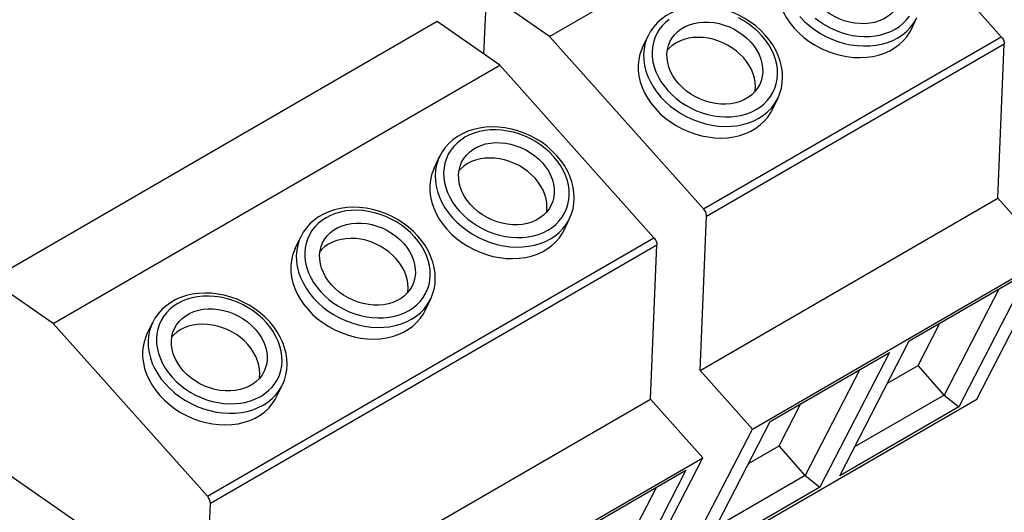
# Model space of a CAD drawing. Extents: x 0 to 594, y 0 to 420.
# Tile 48 of 53: x 540 to 555, y 99 to 106. Entities that reach past the tile are written whole.
import ezdxf

# ---------------------------------------------------------------- set-up
doc = ezdxf.new("R2010")
doc.units = 0
doc.header["$LTSCALE"] = 32.67
doc.layers.get('0').update_dxf_attribs({"linetype": 'CONTINUOUS'})

msp = doc.modelspace()

# ---------------------------------------------------------------- linework, layer by layer
at = {"color": 7, "linetype": 'CONTINUOUS'}
for p, q in [((547.94, 105.943), (552.28, 108.458)), ((554.526, 105.94), (552.28, 108.458)), ((546.983, 105.686), (547.023, 106.579)), ((547.94, 105.943), (547.023, 106.579)), ((553.215, 106.051), (553.296, 106.219)), ((546.3, 106.16), (539.79, 102.388)), ((547.217, 105.524), (546.3, 106.16)), ((550.186, 103.425), (547.94, 105.943)), ((549.295, 105.783), (549.376, 105.951)), ((554.473, 103.584), (554.568, 105.836)), ((540.707, 101.752), (547.217, 105.524)), ((549.463, 103.006), (547.217, 105.524)), ((551.19, 104.877), (551.271, 105.046)), ((546.258, 104.022), (546.338, 104.191)), ((550.134, 101.069), (554.473, 103.584)), ((555.237, 102.728), (554.473, 103.584)), ((548.152, 103.117), (548.233, 103.285)), ((550.134, 101.069), (550.228, 103.321)), ((544.232, 102.849), (544.313, 103.017)), ((549.41, 100.65), (549.505, 102.902)), ((550.897, 100.213), (555.237, 102.728)), ((554.167, 100.651), (555.237, 102.728)), ((553.183, 101.5), (554.919, 102.506)), ((554.919, 102.506), (553.906, 100.538)), ((540.707, 101.752), (539.79, 102.388)), ((554.488, 102.256), (553.691, 100.708)), ((546.127, 101.943), (546.208, 102.112)), ((542.071, 101.596), (542.152, 101.765)), ((542.954, 99.234), (540.707, 101.752)), ((553.313, 101.143), (553.63, 101.758)), ((552.17, 99.532), (553.183, 101.5)), ((551.158, 100.326), (552.894, 101.332)), ((552.894, 101.332), (551.881, 99.364)), ((550.897, 100.213), (550.134, 101.069)), ((552.463, 101.082), (551.666, 99.534)), ((552.867, 100.884), (553.313, 101.143)), ((553.691, 100.708), (553.313, 101.143)), ((543.966, 100.691), (544.046, 100.859)), ((542.901, 96.878), (549.41, 100.65)), ((550.174, 99.794), (549.41, 100.65)), ((549.827, 98.136), (554.167, 100.651)), ((553.691, 100.708), (552.386, 99.952)), ((553.691, 100.708), (553.906, 100.538)), ((551.288, 99.969), (551.605, 100.585)), ((553.906, 100.538), (552.17, 99.532)), ((549.827, 98.136), (550.897, 100.213)), ((550.145, 98.358), (551.158, 100.326)), ((541.149, 98.785), (539.511, 99.921)), ((550.841, 99.711), (551.288, 99.969)), ((551.666, 99.534), (551.288, 99.969)), ((543.664, 96.022), (550.174, 99.794)), ((549.104, 97.716), (550.174, 99.794)), ((548.193, 98.607), (549.929, 99.613)), ((549.929, 99.613), (548.915, 97.645)), ((551.666, 99.534), (550.361, 98.778)), ((551.666, 99.534), (551.881, 99.364)), ((549.498, 99.364), (548.701, 97.816)), ((551.881, 99.364), (550.145, 98.358)), ((542.901, 96.878), (542.996, 99.13))]:
    msp.add_line(p, q, dxfattribs=at)
at = {"color": 9, "linetype": 'CONTINUOUS'}
for p, q in [((550.186, 103.425), (554.526, 105.94)), ((550.228, 103.321), (554.568, 105.836)), ((542.954, 99.234), (549.463, 103.006)), ((542.996, 99.13), (549.505, 102.902))]:
    msp.add_line(p, q, dxfattribs=at)
at = {"color": 7, "linetype": 'CONTINUOUS'}
for points in [[(551.32, 106.956), (551.31, 106.932), (551.283, 106.859), (551.266, 106.782), (551.257, 106.702), (551.258, 106.621), (551.268, 106.538), (551.287, 106.456), (551.315, 106.373), (551.351, 106.292), (551.396, 106.213), (551.448, 106.137), (551.508, 106.064)], [(551.085, 105.963), (551.019, 106.032), (550.946, 106.096), (550.869, 106.154), (550.786, 106.207), (550.699, 106.254), (550.61, 106.294), (550.517, 106.327), (550.423, 106.352), (550.328, 106.371), (550.233, 106.381), (550.139, 106.384), (550.047, 106.38), (549.957, 106.367), (549.87, 106.347), (549.787, 106.32), (549.71, 106.285), (549.637, 106.244), (549.571, 106.196), (549.511, 106.142), (549.459, 106.083), (549.413, 106.019), (549.376, 105.951)], [(553.029, 106.416), (552.998, 106.36), (552.96, 106.311), (552.915, 106.267), (552.864, 106.228), (552.807, 106.195), (552.746, 106.169), (552.679, 106.149), (552.61, 106.135), (552.537, 106.129), (552.463, 106.13), (552.387, 106.137), (552.312, 106.152), (552.237, 106.173), (552.164, 106.201), (552.093, 106.235), (552.026, 106.275), (551.962, 106.32), (551.904, 106.37), (551.851, 106.424)], [(549.696, 105.867), (549.727, 105.923), (549.765, 105.972), (549.81, 106.016), (549.861, 106.055), (549.918, 106.088), (549.98, 106.114), (550.046, 106.134), (550.116, 106.148), (550.188, 106.154), (550.262, 106.153), (550.338, 106.146), (550.413, 106.131), (550.488, 106.11), (550.562, 106.082), (550.632, 106.048), (550.7, 106.008), (550.763, 105.963), (550.821, 105.913), (550.874, 105.859)], [(550.767, 105.634), (550.716, 105.686), (550.66, 105.735), (550.599, 105.779), (550.534, 105.818), (550.466, 105.852), (550.396, 105.88), (550.324, 105.902), (550.251, 105.918), (550.178, 105.927), (550.105, 105.93), (550.035, 105.926), (549.966, 105.916), (549.9, 105.899), (549.839, 105.876), (549.781, 105.847), (549.729, 105.813), (549.682, 105.773), (549.658, 105.746)], [(551.271, 105.046), (551.299, 105.116), (551.32, 105.189), (551.333, 105.265), (551.338, 105.343), (551.335, 105.422), (551.323, 105.503), (551.303, 105.583), (551.275, 105.663), (551.238, 105.742), (551.194, 105.819), (551.143, 105.893), (551.085, 105.963)], [(551.508, 106.064), (551.575, 105.994), (551.649, 105.93), (551.727, 105.87), (551.811, 105.817), (551.899, 105.769), (551.99, 105.728), (552.084, 105.695), (552.179, 105.668), (552.275, 105.649), (552.372, 105.638), (552.467, 105.635), (552.56, 105.639), (552.651, 105.652), (552.738, 105.672), (552.821, 105.7), (552.899, 105.735), (552.971, 105.776), (553.037, 105.825), (553.096, 105.879), (553.148, 105.94), (553.191, 106.005), (553.215, 106.051)], [(554.526, 105.94), (554.535, 105.929), (554.544, 105.916), (554.551, 105.903), (554.558, 105.889), (554.562, 105.875), (554.566, 105.862), (554.568, 105.849), (554.568, 105.836)], [(549.295, 105.783), (549.284, 105.759), (549.258, 105.685), (549.24, 105.608), (549.232, 105.528), (549.233, 105.447), (549.243, 105.365), (549.262, 105.282), (549.289, 105.2), (549.326, 105.119), (549.371, 105.04), (549.423, 104.963), (549.483, 104.89)], [(549.826, 105.251), (549.779, 105.308), (549.739, 105.369), (549.706, 105.432), (549.68, 105.496), (549.663, 105.561), (549.653, 105.626), (549.652, 105.69), (549.659, 105.752), (549.674, 105.812), (549.696, 105.867)], [(550.874, 105.859), (550.921, 105.801), (550.961, 105.74), (550.994, 105.678), (551.02, 105.613), (551.037, 105.548), (551.047, 105.484), (551.048, 105.42), (551.041, 105.357), (551.026, 105.297), (551.004, 105.242)], [(550.934, 105.137), (550.936, 105.149), (550.941, 105.21), (550.938, 105.272), (550.927, 105.335), (550.909, 105.397), (550.884, 105.459), (550.851, 105.52), (550.812, 105.578), (550.767, 105.634)], [(551.004, 105.242), (550.973, 105.187), (550.935, 105.138), (550.89, 105.093), (550.839, 105.055), (550.782, 105.022), (550.72, 104.995), (550.654, 104.975), (550.584, 104.962), (550.512, 104.955), (550.438, 104.956), (550.362, 104.964), (550.287, 104.978), (550.212, 105), (550.139, 105.028), (550.068, 105.062), (550, 105.102), (549.937, 105.147), (549.879, 105.197), (549.826, 105.251)], [(549.483, 104.89), (549.55, 104.821), (549.623, 104.756), (549.702, 104.697), (549.786, 104.643), (549.874, 104.596), (549.965, 104.555), (550.059, 104.521), (550.154, 104.495), (550.25, 104.476), (550.346, 104.465), (550.442, 104.461), (550.535, 104.466), (550.626, 104.478), (550.713, 104.498), (550.796, 104.526), (550.874, 104.561), (550.946, 104.603), (551.012, 104.651), (551.071, 104.706), (551.122, 104.766), (551.166, 104.831), (551.19, 104.877)], [(548.047, 104.203), (547.981, 104.271), (547.909, 104.335), (547.831, 104.394), (547.748, 104.446), (547.662, 104.493), (547.572, 104.533), (547.479, 104.566), (547.385, 104.592), (547.291, 104.61), (547.196, 104.621), (547.102, 104.624), (547.009, 104.619), (546.919, 104.607), (546.832, 104.587), (546.75, 104.559), (546.672, 104.524), (546.599, 104.483), (546.533, 104.435), (546.473, 104.382), (546.421, 104.323), (546.376, 104.259), (546.338, 104.191)], [(546.658, 104.107), (546.69, 104.162), (546.728, 104.211), (546.772, 104.255), (546.823, 104.294), (546.88, 104.327), (546.942, 104.354), (547.008, 104.374), (547.078, 104.387), (547.15, 104.394), (547.225, 104.393), (547.3, 104.385), (547.376, 104.371), (547.451, 104.349), (547.524, 104.321), (547.594, 104.287), (547.662, 104.247), (547.725, 104.202), (547.784, 104.152), (547.837, 104.098)], [(546.788, 103.49), (546.741, 103.548), (546.701, 103.609), (546.668, 103.671), (546.643, 103.736), (546.625, 103.8), (546.616, 103.865), (546.614, 103.929), (546.621, 103.992), (546.636, 104.052), (546.658, 104.107)], [(547.729, 103.873), (547.678, 103.926), (547.622, 103.974), (547.561, 104.018), (547.496, 104.058), (547.428, 104.091), (547.358, 104.119), (547.286, 104.141), (547.213, 104.157), (547.14, 104.167), (547.068, 104.169), (546.997, 104.166), (546.928, 104.155), (546.863, 104.139), (546.801, 104.116), (546.744, 104.087), (546.691, 104.052), (546.645, 104.012), (546.621, 103.986)], [(547.837, 104.098), (547.883, 104.04), (547.924, 103.98), (547.956, 103.917), (547.982, 103.853), (547.999, 103.788), (548.009, 103.723), (548.01, 103.659), (548.003, 103.597), (547.988, 103.537), (547.966, 103.482)], [(548.233, 103.285), (548.262, 103.355), (548.283, 103.429), (548.296, 103.504), (548.301, 103.582), (548.297, 103.662), (548.285, 103.742), (548.265, 103.823), (548.237, 103.903), (548.201, 103.981), (548.157, 104.058), (548.105, 104.132), (548.047, 104.203)], [(546.258, 104.022), (546.247, 103.998), (546.22, 103.924), (546.203, 103.847), (546.194, 103.768), (546.195, 103.687), (546.205, 103.604), (546.224, 103.522), (546.252, 103.439), (546.288, 103.358), (546.333, 103.279), (546.385, 103.203), (546.445, 103.129)], [(547.896, 103.376), (547.899, 103.389), (547.903, 103.449), (547.9, 103.511), (547.89, 103.574), (547.872, 103.637), (547.846, 103.699), (547.814, 103.759), (547.775, 103.818), (547.729, 103.873)], [(547.966, 103.482), (547.935, 103.426), (547.897, 103.377), (547.852, 103.333), (547.801, 103.294), (547.745, 103.261), (547.683, 103.235), (547.616, 103.215), (547.547, 103.201), (547.474, 103.195), (547.4, 103.196), (547.324, 103.203), (547.249, 103.218), (547.174, 103.239), (547.101, 103.267), (547.03, 103.301), (546.963, 103.341), (546.899, 103.386), (546.841, 103.436), (546.788, 103.49)], [(546.022, 103.029), (545.956, 103.098), (545.883, 103.161), (545.806, 103.22), (545.723, 103.273), (545.636, 103.319), (545.547, 103.359), (545.454, 103.393), (545.36, 103.418), (545.265, 103.437), (545.171, 103.447), (545.076, 103.45), (544.984, 103.446), (544.894, 103.433), (544.807, 103.413), (544.725, 103.386), (544.647, 103.351), (544.574, 103.31), (544.508, 103.262), (544.448, 103.208), (544.396, 103.149), (544.35, 103.085), (544.313, 103.017)], [(550.228, 103.321), (550.228, 103.334), (550.226, 103.347), (550.223, 103.36), (550.218, 103.374), (550.212, 103.388), (550.204, 103.401), (550.196, 103.414), (550.186, 103.425)], [(544.633, 102.933), (544.664, 102.989), (544.702, 103.038), (544.747, 103.082), (544.798, 103.121), (544.855, 103.154), (544.917, 103.18), (544.983, 103.2), (545.053, 103.214), (545.125, 103.22), (545.2, 103.219), (545.275, 103.212), (545.351, 103.197), (545.425, 103.176), (545.499, 103.148), (545.569, 103.114), (545.637, 103.074), (545.7, 103.029), (545.759, 102.979), (545.811, 102.925)], [(546.445, 103.129), (546.512, 103.06), (546.586, 102.996), (546.664, 102.936), (546.748, 102.883), (546.836, 102.835), (546.927, 102.794), (547.021, 102.761), (547.116, 102.734), (547.212, 102.715), (547.309, 102.704), (547.404, 102.701), (547.497, 102.705), (547.588, 102.718), (547.675, 102.738), (547.758, 102.766), (547.836, 102.8), (547.908, 102.842), (547.974, 102.891), (548.033, 102.945), (548.085, 103.006), (548.128, 103.071), (548.152, 103.117)], [(544.763, 102.317), (544.716, 102.374), (544.676, 102.435), (544.643, 102.498), (544.618, 102.562), (544.6, 102.627), (544.59, 102.692), (544.589, 102.756), (544.596, 102.818), (544.611, 102.878), (544.633, 102.933)], [(545.704, 102.7), (545.653, 102.752), (545.597, 102.801), (545.536, 102.845), (545.471, 102.884), (545.403, 102.918), (545.333, 102.946), (545.261, 102.968), (545.188, 102.984), (545.115, 102.993), (545.042, 102.996), (544.972, 102.992), (544.903, 102.982), (544.838, 102.965), (544.776, 102.942), (544.718, 102.913), (544.666, 102.879), (544.62, 102.839), (544.595, 102.812)], [(545.811, 102.925), (545.858, 102.867), (545.898, 102.806), (545.931, 102.743), (545.957, 102.679), (545.974, 102.614), (545.984, 102.55), (545.985, 102.486), (545.978, 102.423), (545.963, 102.363), (545.941, 102.308)], [(546.208, 102.112), (546.236, 102.182), (546.257, 102.255), (546.271, 102.331), (546.275, 102.409), (546.272, 102.488), (546.26, 102.569), (546.24, 102.649), (546.212, 102.729), (546.175, 102.808), (546.131, 102.885), (546.08, 102.959), (546.022, 103.029)], [(549.463, 103.006), (549.472, 102.994), (549.481, 102.982), (549.488, 102.969), (549.495, 102.955), (549.5, 102.941), (549.503, 102.928), (549.505, 102.914), (549.505, 102.902)], [(544.232, 102.849), (544.221, 102.825), (544.195, 102.751), (544.178, 102.674), (544.169, 102.594), (544.17, 102.513), (544.18, 102.431), (544.199, 102.348), (544.226, 102.266), (544.263, 102.185), (544.308, 102.106), (544.36, 102.029), (544.42, 101.956)], [(545.871, 102.203), (545.873, 102.215), (545.878, 102.276), (545.875, 102.338), (545.865, 102.401), (545.846, 102.463), (545.821, 102.525), (545.789, 102.586), (545.749, 102.644), (545.704, 102.7)], [(543.861, 101.777), (543.795, 101.845), (543.722, 101.909), (543.644, 101.968), (543.562, 102.02), (543.475, 102.067), (543.385, 102.107), (543.293, 102.14), (543.199, 102.166), (543.104, 102.184), (543.009, 102.195), (542.915, 102.198), (542.823, 102.193), (542.733, 102.181), (542.646, 102.161), (542.563, 102.133), (542.485, 102.098), (542.413, 102.057), (542.347, 102.009), (542.287, 101.956), (542.234, 101.897), (542.189, 101.833), (542.152, 101.765)], [(545.941, 102.308), (545.91, 102.253), (545.872, 102.204), (545.827, 102.159), (545.776, 102.121), (545.719, 102.088), (545.657, 102.061), (545.591, 102.041), (545.522, 102.028), (545.449, 102.021), (545.375, 102.022), (545.299, 102.03), (545.224, 102.044), (545.149, 102.066), (545.076, 102.094), (545.005, 102.128), (544.937, 102.167), (544.874, 102.213), (544.816, 102.263), (544.763, 102.317)], [(542.472, 101.681), (542.503, 101.736), (542.541, 101.785), (542.586, 101.829), (542.637, 101.868), (542.694, 101.901), (542.756, 101.928), (542.822, 101.948), (542.892, 101.961), (542.964, 101.967), (543.038, 101.967), (543.114, 101.959), (543.189, 101.944), (543.264, 101.923), (543.337, 101.895), (543.408, 101.861), (543.476, 101.821), (543.539, 101.776), (543.597, 101.726), (543.65, 101.672)], [(544.42, 101.956), (544.487, 101.887), (544.56, 101.822), (544.639, 101.763), (544.723, 101.709), (544.811, 101.662), (544.902, 101.621), (544.996, 101.587), (545.091, 101.561), (545.187, 101.542), (545.283, 101.531), (545.379, 101.527), (545.472, 101.532), (545.563, 101.544), (545.65, 101.564), (545.733, 101.592), (545.811, 101.627), (545.883, 101.669), (545.949, 101.717), (546.008, 101.772), (546.059, 101.832), (546.103, 101.897), (546.127, 101.943)], [(544.046, 100.859), (544.075, 100.929), (544.096, 101.003), (544.109, 101.078), (544.114, 101.156), (544.111, 101.236), (544.099, 101.316), (544.079, 101.397), (544.051, 101.477), (544.014, 101.555), (543.97, 101.632), (543.919, 101.706), (543.861, 101.777)], [(542.602, 101.064), (542.555, 101.122), (542.515, 101.183), (542.482, 101.245), (542.456, 101.31), (542.439, 101.374), (542.429, 101.439), (542.428, 101.503), (542.435, 101.566), (542.45, 101.626), (542.472, 101.681)], [(543.543, 101.447), (543.492, 101.5), (543.436, 101.548), (543.375, 101.592), (543.31, 101.632), (543.242, 101.665), (543.172, 101.693), (543.1, 101.715), (543.027, 101.731), (542.954, 101.741), (542.881, 101.743), (542.81, 101.74), (542.742, 101.729), (542.676, 101.713), (542.615, 101.69), (542.557, 101.661), (542.505, 101.626), (542.458, 101.586), (542.434, 101.56)], [(543.65, 101.672), (543.697, 101.614), (543.737, 101.554), (543.77, 101.491), (543.796, 101.427), (543.813, 101.362), (543.823, 101.297), (543.824, 101.233), (543.817, 101.171), (543.802, 101.111), (543.78, 101.056)], [(542.071, 101.596), (542.06, 101.572), (542.034, 101.498), (542.016, 101.421), (542.008, 101.342), (542.009, 101.261), (542.019, 101.178), (542.037, 101.096), (542.065, 101.013), (542.102, 100.932), (542.146, 100.853), (542.199, 100.777), (542.259, 100.703)], [(543.71, 100.95), (543.712, 100.963), (543.717, 101.023), (543.714, 101.085), (543.703, 101.148), (543.685, 101.211), (543.66, 101.273), (543.627, 101.333), (543.588, 101.392), (543.543, 101.447)], [(543.78, 101.056), (543.749, 101), (543.711, 100.951), (543.666, 100.907), (543.615, 100.868), (543.558, 100.835), (543.496, 100.809), (543.43, 100.789), (543.36, 100.775), (543.288, 100.769), (543.213, 100.77), (543.138, 100.777), (543.062, 100.792), (542.988, 100.813), (542.914, 100.841), (542.844, 100.875), (542.776, 100.915), (542.713, 100.96), (542.655, 101.01), (542.602, 101.064)], [(542.259, 100.703), (542.326, 100.634), (542.399, 100.57), (542.478, 100.51), (542.562, 100.457), (542.65, 100.409), (542.741, 100.368), (542.835, 100.335), (542.93, 100.308), (543.026, 100.289), (543.122, 100.278), (543.217, 100.275), (543.311, 100.279), (543.402, 100.292), (543.489, 100.312), (543.572, 100.339), (543.65, 100.374), (543.722, 100.416), (543.788, 100.465), (543.847, 100.519), (543.898, 100.58), (543.942, 100.645), (543.966, 100.691)], [(542.996, 99.13), (542.995, 99.142), (542.993, 99.155), (542.99, 99.169), (542.985, 99.183), (542.979, 99.196), (542.971, 99.21), (542.963, 99.222), (542.954, 99.234)]]:
    msp.add_lwpolyline(points, dxfattribs=at)
at = {"color": 9, "linetype": 'CONTINUOUS'}
for points in [[(551.589, 106.232), (551.654, 106.165), (551.725, 106.102), (551.801, 106.044), (551.882, 105.991), (551.966, 105.944), (552.054, 105.904), (552.145, 105.87), (552.237, 105.842), (552.33, 105.822), (552.424, 105.809), (552.517, 105.804), (552.608, 105.805), (552.697, 105.815), (552.783, 105.831), (552.866, 105.855), (552.944, 105.886), (553.016, 105.923), (553.084, 105.967), (553.145, 106.017), (553.199, 106.072), (553.246, 106.133), (553.285, 106.198), (553.296, 106.219)], [(551.811, 106.212), (551.88, 106.16), (551.953, 106.112), (552.03, 106.07), (552.109, 106.033), (552.191, 106.002), (552.275, 105.977), (552.359, 105.959), (552.443, 105.948), (552.527, 105.942), (552.61, 105.944), (552.691, 105.953), (552.769, 105.967), (552.843, 105.989), (552.914, 106.017), (552.98, 106.051), (553.04, 106.09), (553.096, 106.135), (553.145, 106.185), (553.187, 106.24)], [(549.685, 106.193), (549.63, 106.148), (549.581, 106.098), (549.538, 106.043), (549.503, 105.984), (549.474, 105.921), (549.454, 105.856), (549.44, 105.787), (549.435, 105.717), (549.437, 105.645), (549.448, 105.573), (549.466, 105.5), (549.491, 105.428), (549.524, 105.357), (549.564, 105.288), (549.61, 105.221), (549.663, 105.156)], [(551.037, 105.953), (550.978, 106.014), (550.914, 106.071), (550.846, 106.123), (550.772, 106.171), (550.696, 106.213)], [(549.376, 105.951), (549.355, 105.904), (549.332, 105.831), (549.318, 105.756), (549.312, 105.678), (549.315, 105.599), (549.326, 105.519), (549.346, 105.438), (549.374, 105.359), (549.41, 105.28), (549.454, 105.204), (549.505, 105.129), (549.564, 105.058)], [(549.663, 105.156), (549.722, 105.096), (549.786, 105.039), (549.855, 104.986), (549.928, 104.939), (550.004, 104.896), (550.084, 104.859), (550.166, 104.828), (550.249, 104.804), (550.334, 104.786), (550.418, 104.774), (550.502, 104.769), (550.585, 104.771), (550.665, 104.779), (550.743, 104.794), (550.818, 104.815), (550.889, 104.843), (550.954, 104.877), (551.015, 104.917), (551.07, 104.962), (551.119, 105.012), (551.162, 105.067), (551.197, 105.126), (551.226, 105.188), (551.246, 105.254), (551.26, 105.322), (551.265, 105.392), (551.263, 105.464), (551.252, 105.536), (551.235, 105.609), (551.209, 105.681), (551.176, 105.752), (551.137, 105.822), (551.09, 105.889), (551.037, 105.953)], [(549.564, 105.058), (549.629, 104.991), (549.699, 104.928), (549.776, 104.87), (549.856, 104.818), (549.941, 104.771), (550.029, 104.73), (550.12, 104.696), (550.212, 104.669), (550.305, 104.648), (550.399, 104.636), (550.491, 104.63), (550.583, 104.632), (550.672, 104.641), (550.758, 104.658), (550.84, 104.681), (550.918, 104.712), (550.991, 104.749), (551.058, 104.793), (551.119, 104.843), (551.174, 104.898), (551.22, 104.959), (551.26, 105.024), (551.271, 105.046)], [(547.999, 104.192), (547.941, 104.253), (547.877, 104.31), (547.808, 104.363), (547.735, 104.41), (547.658, 104.453), (547.578, 104.49), (547.496, 104.52), (547.413, 104.545), (547.328, 104.563), (547.244, 104.575), (547.16, 104.58), (547.077, 104.578), (546.997, 104.57), (546.919, 104.555), (546.844, 104.534), (546.774, 104.506), (546.708, 104.472), (546.647, 104.432), (546.592, 104.387), (546.543, 104.337), (546.5, 104.282), (546.465, 104.223), (546.437, 104.161), (546.416, 104.095), (546.403, 104.027), (546.397, 103.957), (546.4, 103.885), (546.41, 103.812), (546.428, 103.74), (546.453, 103.668), (546.486, 103.597), (546.526, 103.527), (546.572, 103.46), (546.625, 103.396)], [(546.338, 104.191), (546.318, 104.143), (546.295, 104.071), (546.28, 103.995), (546.274, 103.917), (546.277, 103.838), (546.288, 103.758), (546.308, 103.678), (546.336, 103.598), (546.372, 103.52), (546.416, 103.443), (546.468, 103.369), (546.526, 103.298)], [(546.625, 103.396), (546.684, 103.335), (546.748, 103.278), (546.817, 103.226), (546.89, 103.178), (546.967, 103.136), (547.046, 103.099), (547.128, 103.068), (547.212, 103.043), (547.296, 103.025), (547.381, 103.013), (547.464, 103.008), (547.547, 103.01), (547.628, 103.018), (547.706, 103.033), (547.78, 103.055), (547.851, 103.083), (547.917, 103.117), (547.978, 103.156), (548.033, 103.201), (548.082, 103.251), (548.124, 103.306), (548.16, 103.365), (548.188, 103.428), (548.209, 103.493), (548.222, 103.562), (548.227, 103.632), (548.225, 103.704), (548.215, 103.776), (548.197, 103.849), (548.171, 103.921), (548.139, 103.992), (548.099, 104.061), (548.052, 104.128), (547.999, 104.192)], [(545.974, 103.019), (545.916, 103.08), (545.851, 103.137), (545.783, 103.189), (545.709, 103.237), (545.633, 103.279), (545.553, 103.316), (545.471, 103.347), (545.388, 103.371), (545.303, 103.39), (545.219, 103.401), (545.135, 103.406), (545.052, 103.405), (544.972, 103.396), (544.894, 103.381), (544.819, 103.36), (544.749, 103.332), (544.683, 103.298), (544.622, 103.259), (544.567, 103.214), (544.518, 103.163), (544.475, 103.109), (544.44, 103.05), (544.411, 102.987), (544.391, 102.921), (544.378, 102.853), (544.372, 102.783), (544.375, 102.711), (544.385, 102.639), (544.403, 102.566), (544.428, 102.494), (544.461, 102.423), (544.501, 102.354), (544.547, 102.287), (544.6, 102.222)], [(546.526, 103.298), (546.591, 103.231), (546.662, 103.168), (546.738, 103.11), (546.819, 103.057), (546.903, 103.01), (546.991, 102.97), (547.082, 102.935), (547.174, 102.908), (547.268, 102.888), (547.361, 102.875), (547.454, 102.87), (547.545, 102.871), (547.634, 102.881), (547.72, 102.897), (547.803, 102.921), (547.881, 102.952), (547.954, 102.989), (548.021, 103.033), (548.082, 103.083), (548.136, 103.138), (548.183, 103.199), (548.222, 103.264), (548.233, 103.285)], [(544.313, 103.017), (544.292, 102.97), (544.269, 102.897), (544.255, 102.822), (544.249, 102.744), (544.252, 102.665), (544.263, 102.585), (544.283, 102.504), (544.311, 102.425), (544.347, 102.346), (544.391, 102.269), (544.442, 102.195), (544.501, 102.124)], [(544.6, 102.222), (544.659, 102.162), (544.723, 102.105), (544.792, 102.052), (544.865, 102.005), (544.941, 101.962), (545.021, 101.925), (545.103, 101.894), (545.187, 101.87), (545.271, 101.852), (545.355, 101.84), (545.439, 101.835), (545.522, 101.836), (545.603, 101.845), (545.68, 101.86), (545.755, 101.881), (545.826, 101.909), (545.892, 101.943), (545.952, 101.983), (546.008, 102.028), (546.057, 102.078), (546.099, 102.133), (546.134, 102.191), (546.163, 102.254), (546.184, 102.32), (546.197, 102.388), (546.202, 102.458), (546.2, 102.53), (546.189, 102.602), (546.172, 102.675), (546.146, 102.747), (546.113, 102.818), (546.074, 102.888), (546.027, 102.955), (545.974, 103.019)], [(543.813, 101.766), (543.754, 101.827), (543.69, 101.884), (543.621, 101.937), (543.548, 101.984), (543.472, 102.027), (543.392, 102.064), (543.31, 102.094), (543.227, 102.119), (543.142, 102.137), (543.058, 102.149), (542.974, 102.154), (542.891, 102.152), (542.811, 102.144), (542.733, 102.129), (542.658, 102.108), (542.587, 102.08), (542.522, 102.046), (542.461, 102.006), (542.406, 101.961), (542.357, 101.911), (542.314, 101.856), (542.279, 101.797), (542.25, 101.735), (542.23, 101.669), (542.216, 101.601), (542.211, 101.53), (542.213, 101.459), (542.224, 101.386), (542.241, 101.314), (542.267, 101.242), (542.3, 101.171), (542.339, 101.101), (542.386, 101.034), (542.439, 100.97)], [(544.501, 102.124), (544.566, 102.057), (544.637, 101.994), (544.713, 101.936), (544.793, 101.883), (544.878, 101.837), (544.966, 101.796), (545.057, 101.762), (545.149, 101.735), (545.242, 101.714), (545.336, 101.701), (545.428, 101.696), (545.52, 101.698), (545.609, 101.707), (545.695, 101.724), (545.777, 101.747), (545.855, 101.778), (545.928, 101.815), (545.996, 101.859), (546.057, 101.909), (546.111, 101.964), (546.158, 102.025), (546.197, 102.09), (546.208, 102.112)], [(542.152, 101.765), (542.131, 101.717), (542.108, 101.645), (542.094, 101.569), (542.088, 101.491), (542.09, 101.412), (542.102, 101.332), (542.122, 101.252), (542.15, 101.172), (542.186, 101.094), (542.23, 101.017), (542.281, 100.943), (542.34, 100.872)], [(542.439, 100.97), (542.498, 100.909), (542.562, 100.852), (542.63, 100.8), (542.704, 100.752), (542.78, 100.71), (542.86, 100.673), (542.942, 100.642), (543.025, 100.617), (543.11, 100.599), (543.194, 100.587), (543.278, 100.582), (543.361, 100.584), (543.441, 100.592), (543.519, 100.607), (543.594, 100.629), (543.664, 100.657), (543.73, 100.69), (543.791, 100.73), (543.846, 100.775), (543.895, 100.825), (543.938, 100.88), (543.973, 100.939), (544.002, 101.002), (544.022, 101.067), (544.036, 101.136), (544.041, 101.206), (544.039, 101.278), (544.028, 101.35), (544.01, 101.423), (543.985, 101.495), (543.952, 101.566), (543.912, 101.635), (543.866, 101.702), (543.813, 101.766)], [(542.34, 100.872), (542.405, 100.805), (542.475, 100.742), (542.551, 100.684), (542.632, 100.631), (542.717, 100.584), (542.805, 100.544), (542.896, 100.509), (542.988, 100.482), (543.081, 100.462), (543.175, 100.449), (543.267, 100.443), (543.359, 100.445), (543.448, 100.455), (543.534, 100.471), (543.616, 100.495), (543.694, 100.526), (543.767, 100.563), (543.834, 100.607), (543.895, 100.657), (543.95, 100.712), (543.996, 100.773), (544.036, 100.838), (544.046, 100.859)]]:
    msp.add_lwpolyline(points, dxfattribs=at)

doc.saveas('drawing.dxf')
